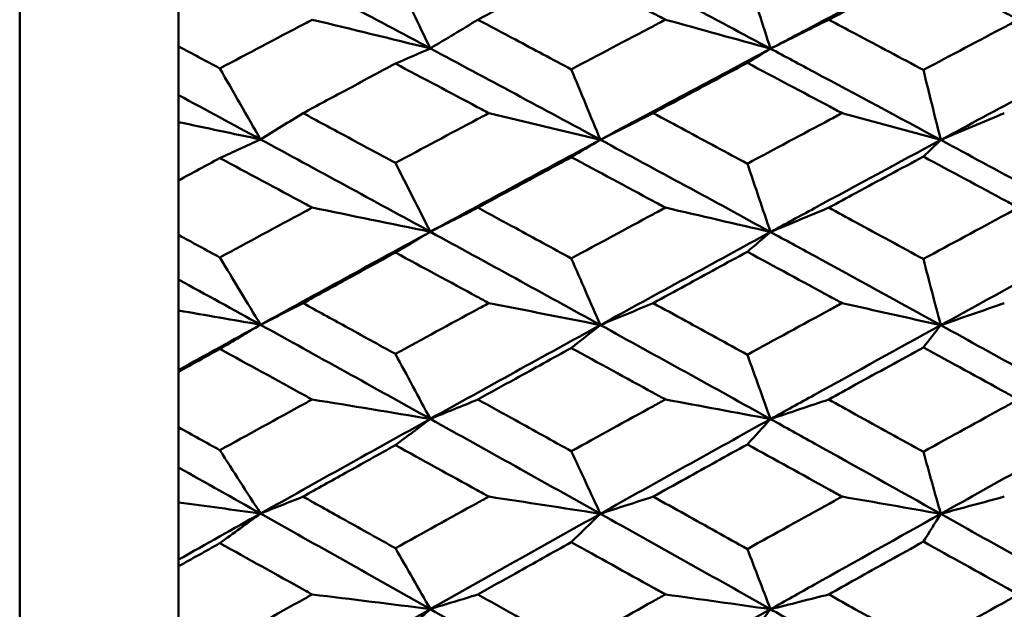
# Model space of a CAD drawing. Header units: millimetres. Extents: x 626 to 2725, y 57 to 2097.
# Tile 96 of 133: x 1007.29 to 1013.48, y 206.07 to 209.78. Entities that reach past the tile are written whole.
import ezdxf

# ---------------------------------------------------------------- set-up
doc = ezdxf.new("R2010")
doc.units = ezdxf.units.MM
doc.header["$LTSCALE"] = 10
doc.layers.add('Widoczne (ISO)', color=7, linetype='Continuous', lineweight=50)

msp = doc.modelspace()

# ---------------------------------------------------------------- linework, layer by layer
at = {"layer": 'Widoczne (ISO)'}
for p, q in [((1007.2873, 184.4165), (1007.2873, 220.4165)), ((1008.2873, 209.9464), (1008.2873, 209.611)), ((1008.2873, 209.3045), (1008.2873, 209.611)), ((1008.2873, 209.1348), (1008.2873, 209.3045)), ((1008.2873, 208.7681), (1008.2873, 209.1348)), ((1008.2873, 208.7681), (1008.2873, 208.4251)), ((1008.2873, 208.1445), (1008.2873, 208.4251)), ((1008.2873, 207.9499), (1008.2873, 208.1445)), ((1008.2873, 207.5754), (1008.2873, 207.9499)), ((1008.2873, 207.5648), (1008.2873, 207.5754)), ((1008.2873, 207.5648), (1008.2873, 207.2155)), ((1008.2873, 206.9619), (1008.2873, 207.2155)), ((1008.2873, 206.743), (1008.2873, 206.9619)), ((1008.2873, 206.3835), (1008.2873, 206.743)), ((1008.2873, 206.3411), (1008.2873, 206.3835)), ((1008.2873, 206.3411), (1008.2873, 205.9869))]:
    msp.add_line(p, q, dxfattribs=at)
msp.add_circle((1045.3196, 202.4165), 50, dxfattribs=at)
for points in [[(1009.8708, 209.5981), (1009.5146, 209.7883), (1009.1585, 209.9775), (1008.8027, 210.1656)], [(1012.0113, 209.5964), (1011.6545, 209.7864), (1011.2975, 209.9754), (1010.9406, 210.1633)], [(1014.1524, 209.5953), (1013.7957, 209.7854), (1013.4389, 209.9742), (1013.0822, 210.1618)], [(1009.8708, 209.5981), (1009.7976, 209.7499), (1009.7244, 209.9017), (1009.6512, 210.0536)], [(1012.0113, 209.5964), (1011.9626, 209.7472), (1011.9139, 209.8981), (1011.8652, 210.0491)], [(1009.1276, 209.779), (1009.3759, 209.7191), (1009.6237, 209.6588), (1009.8708, 209.5981)], [(1010.1703, 209.779), (1010.0703, 209.7187), (1009.9705, 209.6584), (1009.8708, 209.5981)], [(1011.35, 209.779), (1011.571, 209.7184), (1011.7915, 209.6575), (1012.0113, 209.5964)], [(1012.3772, 209.779), (1012.2551, 209.7182), (1012.1331, 209.6573), (1012.0113, 209.5964)], [(1009.8708, 209.5981), (1009.7976, 209.5664), (1009.7244, 209.5347), (1009.6512, 209.5028)], [(1010.9406, 209.0239), (1010.5839, 209.2163), (1010.2273, 209.4077), (1009.8708, 209.5981)], [(1012.0113, 209.5964), (1011.6545, 209.4068), (1011.2975, 209.2159), (1010.9406, 209.0239)], [(1012.0113, 209.5964), (1011.9626, 209.5667), (1011.9139, 209.5371), (1011.8652, 209.5074)], [(1014.1524, 209.5953), (1013.7957, 209.4054), (1013.4389, 209.2145), (1013.0822, 209.0226)], [(1008.8027, 209.0259), (1008.7173, 209.1746), (1008.6319, 209.3234), (1008.5465, 209.4723)], [(1010.9406, 209.0239), (1010.8796, 209.1715), (1010.8187, 209.3191), (1010.7577, 209.4667)], [(1013.0822, 209.0226), (1013.0457, 209.1694), (1013.0092, 209.3162), (1012.9727, 209.463)], [(1008.8027, 209.0259), (1008.6308, 209.119), (1008.459, 209.2118), (1008.2873, 209.3045)], [(1008.2873, 209.1348), (1008.4594, 209.0987), (1008.6312, 209.0624), (1008.8027, 209.0259)], [(1009.0699, 209.1913), (1008.9807, 209.1362), (1008.8916, 209.081), (1008.8027, 209.0259)], [(1010.2386, 209.1913), (1010.4732, 209.1358), (1010.7072, 209.08), (1010.9406, 209.0239)], [(1011.273, 209.1913), (1011.162, 209.1355), (1011.0512, 209.0797), (1010.9406, 209.0239)], [(1012.461, 209.1913), (1012.6686, 209.1353), (1012.8757, 209.0791), (1013.0822, 209.0226)], [(1013.4819, 209.1913), (1013.3485, 209.1351), (1013.2152, 209.0789), (1013.0822, 209.0226)], [(1008.8027, 209.0259), (1008.7173, 208.9869), (1008.6319, 208.9479), (1008.5465, 208.9088)], [(1009.8708, 208.445), (1009.5146, 208.6395), (1009.1585, 208.8331), (1008.8027, 209.0259)], [(1010.9406, 209.0239), (1010.5839, 208.8321), (1010.2273, 208.6391), (1009.8708, 208.445)], [(1010.9406, 209.0239), (1010.8796, 208.9875), (1010.8187, 208.951), (1010.7577, 208.9144)], [(1012.0113, 208.4435), (1011.6545, 208.6379), (1011.2975, 208.8314), (1010.9406, 209.0239)], [(1013.0822, 209.0226), (1013.0457, 208.9878), (1013.0092, 208.9529), (1012.9727, 208.9181)], [(1014.1524, 208.4426), (1013.7957, 208.6371), (1013.4389, 208.8304), (1013.0822, 209.0226)], [(1009.8708, 208.445), (1009.7976, 208.5893), (1009.7244, 208.7335), (1009.6512, 208.8779)], [(1012.0113, 208.4435), (1011.9626, 208.5867), (1011.9139, 208.73), (1011.8652, 208.8732)], [(1009.1276, 208.5969), (1009.3759, 208.5465), (1009.6237, 208.4959), (1009.8708, 208.445)], [(1010.1703, 208.5969), (1010.0703, 208.5463), (1009.9705, 208.4957), (1009.8708, 208.445)], [(1011.35, 208.5969), (1011.571, 208.546), (1011.7915, 208.4949), (1012.0113, 208.4435)], [(1012.3772, 208.5969), (1012.2551, 208.5458), (1012.1331, 208.4947), (1012.0113, 208.4435)], [(1009.8708, 208.445), (1009.5146, 208.2511), (1009.1585, 208.0561), (1008.8027, 207.8601)], [(1009.8708, 208.445), (1009.7976, 208.4016), (1009.7244, 208.3581), (1009.6512, 208.3145)], [(1010.9406, 207.8585), (1010.5839, 208.0548), (1010.2273, 208.2503), (1009.8708, 208.445)], [(1012.0113, 208.4435), (1011.6545, 208.2496), (1011.2975, 208.0545), (1010.9406, 207.8585)], [(1012.0113, 208.4435), (1011.9626, 208.4021), (1011.9139, 208.3607), (1011.8652, 208.3192)], [(1014.1524, 208.4426), (1013.7957, 208.2484), (1013.4389, 208.0533), (1013.0822, 207.8574)], [(1008.8027, 207.8601), (1008.7173, 208.0011), (1008.6319, 208.1422), (1008.5465, 208.2833)], [(1010.9406, 207.8585), (1010.8796, 207.9982), (1010.8187, 208.1378), (1010.7577, 208.2775)], [(1013.0822, 207.8574), (1013.0457, 207.9962), (1013.0092, 208.135), (1012.9727, 208.2739)], [(1008.8027, 207.8601), (1008.6308, 207.9551), (1008.459, 208.0499), (1008.2873, 208.1445)], [(1009.0699, 207.9963), (1008.9807, 207.9509), (1008.8916, 207.9055), (1008.8027, 207.8601)], [(1010.2386, 207.9963), (1010.4732, 207.9506), (1010.7072, 207.9047), (1010.9406, 207.8585)], [(1011.273, 207.9963), (1011.162, 207.9504), (1011.0512, 207.9045), (1010.9406, 207.8585)], [(1012.461, 207.9963), (1012.6686, 207.9502), (1012.8757, 207.9039), (1013.0822, 207.8574)], [(1013.4819, 207.9963), (1013.3485, 207.9501), (1013.2152, 207.9038), (1013.0822, 207.8574)], [(1008.2873, 207.9499), (1008.4594, 207.9201), (1008.6312, 207.8902), (1008.8027, 207.8601)], [(1008.8027, 207.8601), (1008.6308, 207.7654), (1008.459, 207.6705), (1008.2873, 207.5754)], [(1008.8027, 207.8601), (1008.7173, 207.8096), (1008.6319, 207.7589), (1008.5465, 207.7082)], [(1009.8708, 207.2681), (1009.5146, 207.4661), (1009.1585, 207.6635), (1008.8027, 207.8601)], [(1010.9406, 207.8585), (1010.5839, 207.6627), (1010.2273, 207.4659), (1009.8708, 207.2681)], [(1010.9406, 207.8585), (1010.8796, 207.8104), (1010.8187, 207.7622), (1010.7577, 207.7139)], [(1012.0113, 207.2669), (1011.6545, 207.4648), (1011.2975, 207.6621), (1010.9406, 207.8585)], [(1013.0822, 207.8574), (1013.0457, 207.8109), (1013.0092, 207.7643), (1012.9727, 207.7176)], [(1014.1524, 207.2662), (1013.7957, 207.4642), (1013.4389, 207.6613), (1013.0822, 207.8574)], [(1009.8708, 207.2681), (1009.7976, 207.4042), (1009.7244, 207.5404), (1009.6512, 207.6766)], [(1012.0113, 207.2669), (1011.9626, 207.4019), (1011.9139, 207.5369), (1011.8652, 207.6719)], [(1009.1276, 207.3903), (1009.3759, 207.3498), (1009.6237, 207.3091), (1009.8708, 207.2681)], [(1010.1703, 207.3903), (1010.0703, 207.3496), (1009.9705, 207.3089), (1009.8708, 207.2681)], [(1011.35, 207.3903), (1011.571, 207.3494), (1011.7915, 207.3082), (1012.0113, 207.2669)], [(1012.3772, 207.3903), (1012.2551, 207.3492), (1012.1331, 207.3081), (1012.0113, 207.2669)], [(1009.8708, 207.2681), (1009.5146, 207.0706), (1009.1585, 206.8722), (1008.8027, 206.6729)], [(1009.8708, 207.2681), (1009.7976, 207.2131), (1009.7244, 207.158), (1009.6512, 207.1029)], [(1010.9406, 206.6716), (1010.5839, 206.871), (1010.2273, 207.0699), (1009.8708, 207.2681)], [(1012.0113, 207.2669), (1011.6545, 207.0693), (1011.2975, 206.8709), (1010.9406, 206.6716)], [(1012.0113, 207.2669), (1011.9626, 207.2139), (1011.9139, 207.1608), (1011.8652, 207.1077)], [(1014.1524, 207.2662), (1013.7957, 207.0684), (1013.4389, 206.8699), (1013.0822, 206.6708)], [(1008.8027, 206.6729), (1008.7173, 206.8056), (1008.6319, 206.9383), (1008.5465, 207.0711)], [(1010.9406, 206.6716), (1010.8796, 206.8028), (1010.8187, 206.934), (1010.7577, 207.0653)], [(1013.0822, 206.6708), (1013.0457, 206.801), (1013.0092, 206.9313), (1012.9727, 207.0616)], [(1008.8027, 206.6729), (1008.6308, 206.7694), (1008.459, 206.8657), (1008.2873, 206.9619)], [(1009.0699, 206.7794), (1008.9807, 206.7439), (1008.8916, 206.7084), (1008.8027, 206.6729)], [(1010.2386, 206.7794), (1010.4732, 206.7436), (1010.7072, 206.7077), (1010.9406, 206.6716)], [(1011.273, 206.7794), (1011.162, 206.7435), (1011.0512, 206.7076), (1010.9406, 206.6716)], [(1012.461, 206.7794), (1012.6686, 206.7433), (1012.8757, 206.7071), (1013.0822, 206.6708)], [(1013.4819, 206.7794), (1013.3485, 206.7432), (1013.2152, 206.707), (1013.0822, 206.6708)], [(1008.2873, 206.743), (1008.4594, 206.7198), (1008.6312, 206.6964), (1008.8027, 206.6729)], [(1008.8027, 206.6729), (1008.6308, 206.5766), (1008.459, 206.4802), (1008.2873, 206.3835)], [(1008.8027, 206.6729), (1008.7173, 206.6109), (1008.6319, 206.5488), (1008.5465, 206.4867)], [(1009.8708, 206.0721), (1009.5146, 206.2728), (1009.1585, 206.4731), (1008.8027, 206.6729)], [(1010.9406, 206.6716), (1010.5839, 206.4725), (1010.2273, 206.2727), (1009.8708, 206.0721)], [(1010.9406, 206.6716), (1010.8796, 206.612), (1010.8187, 206.5523), (1010.7577, 206.4925)], [(1012.0113, 206.0712), (1011.6545, 206.2718), (1011.2975, 206.472), (1010.9406, 206.6716)], [(1013.0822, 206.6708), (1013.0457, 206.6126), (1013.0092, 206.5545), (1012.9727, 206.4963)], [(1014.1524, 206.0706), (1013.7957, 206.2714), (1013.4389, 206.4715), (1013.0822, 206.6708)], [(1009.8708, 206.0721), (1009.7976, 206.1996), (1009.7244, 206.3271), (1009.6512, 206.4547)], [(1012.0113, 206.0712), (1011.9626, 206.1974), (1011.9139, 206.3236), (1011.8652, 206.4499)], [(1009.1276, 206.1641), (1009.3759, 206.1336), (1009.6237, 206.1029), (1009.8708, 206.0721)], [(1010.1703, 206.1641), (1010.0703, 206.1335), (1009.9705, 206.1028), (1009.8708, 206.0721)], [(1011.35, 206.1641), (1011.571, 206.1333), (1011.7915, 206.1023), (1012.0113, 206.0712)], [(1012.3772, 206.1641), (1012.2551, 206.1332), (1012.1331, 206.1022), (1012.0113, 206.0712)], [(1009.8708, 206.0721), (1009.5146, 205.8717), (1009.1585, 205.6706), (1008.8027, 205.4688)], [(1009.8708, 206.0721), (1009.7976, 206.0057), (1009.7244, 205.9393), (1009.6512, 205.8728)], [(1010.9406, 205.4679), (1010.5839, 205.6697), (1010.2273, 205.8711), (1009.8708, 206.0721)], [(1012.0113, 206.0712), (1011.6545, 205.8707), (1011.2975, 205.6696), (1010.9406, 205.4679)], [(1012.0113, 206.0712), (1011.9626, 206.0067), (1011.9139, 205.9422), (1011.8652, 205.8776)]]:
    msp.add_open_spline(points, degree=3, dxfattribs=at)
for points, knots in [([(1013.0822, 210.1618), (1012.8172, 210.0227), (1012.5522, 209.883), (1012.1953, 209.694), (1012.1033, 209.6452), (1012.0113, 209.5964)], [0.3692784, 0.3692784, 0.3692784, 0.3692784, 0.4608442, 0.4608442, 0.492629, 0.492629, 0.492629, 0.492629]), ([(1010.7577, 210.0893), (1010.6403, 210.0275), (1010.523, 209.9657), (1010.3272, 209.8622), (1010.2487, 209.8206), (1010.1703, 209.779)], [0.02104899, 0.02104899, 0.02104899, 0.02104899, 0.0615671, 0.0615671, 0.08866561, 0.08866561, 0.08866561, 0.08866561]), ([(1011.35, 209.779), (1011.3248, 209.7922), (1011.2997, 209.8055), (1011.1022, 209.9091), (1010.93, 209.9994), (1010.7577, 210.0893)], [0.07597559, 0.07597559, 0.07597559, 0.07597559, 0.08464777, 0.08464777, 0.14401425, 0.14401425, 0.14401425, 0.14401425]), ([(1012.9727, 210.0929), (1012.8307, 210.0183), (1012.6887, 209.9435), (1012.4902, 209.8388), (1012.4337, 209.8089), (1012.3772, 209.779)], [0.01259731, 0.01259731, 0.01259731, 0.01259731, 0.06159863, 0.06159863, 0.08110666, 0.08110666, 0.08110666, 0.08110666]), ([(1013.5707, 209.779), (1013.5454, 209.7923), (1013.5202, 209.8056), (1013.3208, 209.9105), (1013.1468, 210.0019), (1012.9727, 210.0929)], [0.06686277, 0.06686277, 0.06686277, 0.06686277, 0.07557848, 0.07557848, 0.13558897, 0.13558897, 0.13558897, 0.13558897]), ([(1008.5465, 209.4723), (1008.7238, 209.5662), (1008.9012, 209.6599), (1009.0949, 209.7618), (1009.1112, 209.7704), (1009.1276, 209.779)], [0.0297954, 0.0297954, 0.0297954, 0.0297954, 0.09092493, 0.09092493, 0.09655955, 0.09655955, 0.09655955, 0.09655955]), ([(1010.1703, 209.779), (1010.2487, 209.7374), (1010.3271, 209.6958), (1010.523, 209.5917), (1010.6403, 209.5292), (1010.7577, 209.4667)], [0.03448054, 0.03448054, 0.03448054, 0.03448054, 0.06157222, 0.06157222, 0.10209717, 0.10209717, 0.10209717, 0.10209717]), ([(1010.7577, 209.4667), (1010.9299, 209.5578), (1011.1021, 209.6486), (1011.2995, 209.7525), (1011.3248, 209.7657), (1011.35, 209.779)], [0.02530969, 0.02530969, 0.02530969, 0.02530969, 0.08465152, 0.08465152, 0.09334823, 0.09334823, 0.09334823, 0.09334823]), ([(1012.3772, 209.779), (1012.4337, 209.7491), (1012.4902, 209.7192), (1012.6887, 209.614), (1012.8307, 209.5386), (1012.9727, 209.463)], [0.04208868, 0.04208868, 0.04208868, 0.04208868, 0.06158988, 0.06158988, 0.11059803, 0.11059803, 0.11059803, 0.11059803]), ([(1012.9727, 209.463), (1013.1467, 209.5553), (1013.3208, 209.6472), (1013.5201, 209.7523), (1013.5454, 209.7657), (1013.5707, 209.779)], [0.01556037, 0.01556037, 0.01556037, 0.01556037, 0.07555527, 0.07555527, 0.08428623, 0.08428623, 0.08428623, 0.08428623]), ([(1008.2873, 209.611), (1008.3731, 209.5651), (1008.459, 209.5191), (1008.5455, 209.4728), (1008.546, 209.4725), (1008.5465, 209.4723)], [0, 0, 0, 0, 0.02969567, 0.02969567, 0.02988021, 0.02988021, 0.02988021, 0.02988021]), ([(1013.0822, 209.0226), (1012.8172, 209.1655), (1012.5522, 209.3076), (1012.1953, 209.4983), (1012.1033, 209.5474), (1012.0113, 209.5964)], [0.3692784, 0.3692784, 0.3692784, 0.3692784, 0.4608442, 0.4608442, 0.492629, 0.492629, 0.492629, 0.492629]), ([(1011.8652, 209.5074), (1011.7354, 209.4384), (1011.6057, 209.3692), (1011.4084, 209.2637), (1011.3407, 209.2275), (1011.273, 209.1913)], [0.01681985, 0.01681985, 0.01681985, 0.01681985, 0.06159108, 0.06159108, 0.08495433, 0.08495433, 0.08495433, 0.08495433]), ([(1012.461, 209.1913), (1012.4354, 209.2049), (1012.4099, 209.2185), (1012.2113, 209.3241), (1012.0382, 209.4159), (1011.8652, 209.5074)], [0.07138254, 0.07138254, 0.07138254, 0.07138254, 0.08018544, 0.08018544, 0.13983561, 0.13983561, 0.13983561, 0.13983561]), ([(1009.6512, 209.5028), (1009.5463, 209.4468), (1009.4415, 209.3907), (1009.2477, 209.2869), (1009.1588, 209.2391), (1009.0699, 209.1913)], [0.02528165, 0.02528165, 0.02528165, 0.02528165, 0.06150593, 0.06150593, 0.09223152, 0.09223152, 0.09223152, 0.09223152]), ([(1010.2386, 209.1913), (1010.2144, 209.2041), (1010.1902, 209.217), (1009.9944, 209.3211), (1009.8228, 209.4121), (1009.6512, 209.5028)], [0.0806421, 0.0806421, 0.0806421, 0.0806421, 0.08897282, 0.08897282, 0.14811965, 0.14811965, 0.14811965, 0.14811965]), ([(1009.0699, 209.1913), (1009.1588, 209.1435), (1009.2477, 209.0956), (1009.4414, 208.9911), (1009.5463, 208.9345), (1009.6512, 208.8779)], [0.03078053, 0.03078053, 0.03078053, 0.03078053, 0.06149921, 0.06149921, 0.09773041, 0.09773041, 0.09773041, 0.09773041]), ([(1009.6512, 208.8779), (1009.8227, 208.9697), (1009.9942, 209.0612), (1010.19, 209.1655), (1010.2143, 209.1784), (1010.2386, 209.1913)], [0.02983351, 0.02983351, 0.02983351, 0.02983351, 0.0889495, 0.0889495, 0.09731113, 0.09731113, 0.09731113, 0.09731113]), ([(1011.273, 209.1913), (1011.3407, 209.155), (1011.4083, 209.1188), (1011.6057, 209.0128), (1011.7354, 208.9431), (1011.8652, 208.8732)], [0.03825175, 0.03825175, 0.03825175, 0.03825175, 0.06160817, 0.06160817, 0.10638617, 0.10638617, 0.10638617, 0.10638617]), ([(1011.8652, 208.8732), (1012.0382, 208.9658), (1012.2112, 209.0582), (1012.4098, 209.164), (1012.4354, 209.1776), (1012.461, 209.1913)], [0.02053386, 0.02053386, 0.02053386, 0.02053386, 0.08016461, 0.08016461, 0.08898694, 0.08898694, 0.08898694, 0.08898694]), ([(1013.0822, 209.0226), (1012.8172, 208.8801), (1012.5522, 208.7369), (1012.1953, 208.5435), (1012.1033, 208.4935), (1012.0113, 208.4435)], [0.3692784, 0.3692784, 0.3692784, 0.3692784, 0.4608442, 0.4608442, 0.492629, 0.492629, 0.492629, 0.492629]), ([(1008.5465, 208.9088), (1008.546, 208.9085), (1008.5455, 208.9082), (1008.459, 208.8614), (1008.3731, 208.8148), (1008.2873, 208.7681)], [0.02951568, 0.02951568, 0.02951568, 0.02951568, 0.02969929, 0.02969929, 0.05939589, 0.05939589, 0.05939589, 0.05939589]), ([(1009.1276, 208.5969), (1009.1113, 208.6056), (1009.0951, 208.6143), (1008.9014, 208.7185), (1008.724, 208.8138), (1008.5465, 208.9088)], [0.0853813, 0.0853813, 0.0853813, 0.0853813, 0.09097809, 0.09097809, 0.15214536, 0.15214536, 0.15214536, 0.15214536]), ([(1010.7577, 208.9144), (1010.6403, 208.8512), (1010.523, 208.7878), (1010.3272, 208.6819), (1010.2487, 208.6394), (1010.1703, 208.5969)], [0.02104899, 0.02104899, 0.02104899, 0.02104899, 0.0615671, 0.0615671, 0.08866561, 0.08866561, 0.08866561, 0.08866561]), ([(1011.35, 208.5969), (1011.3248, 208.6104), (1011.2997, 208.6239), (1011.1022, 208.73), (1010.93, 208.8223), (1010.7577, 208.9144)], [0.07597559, 0.07597559, 0.07597559, 0.07597559, 0.08464777, 0.08464777, 0.14401425, 0.14401425, 0.14401425, 0.14401425]), ([(1012.9727, 208.9181), (1012.8307, 208.8417), (1012.6887, 208.7652), (1012.4902, 208.658), (1012.4337, 208.6274), (1012.3772, 208.5969)], [0.01259731, 0.01259731, 0.01259731, 0.01259731, 0.06159863, 0.06159863, 0.08110666, 0.08110666, 0.08110666, 0.08110666]), ([(1013.5707, 208.5969), (1013.5454, 208.6105), (1013.5202, 208.6241), (1013.3208, 208.7314), (1013.1468, 208.8249), (1012.9727, 208.9181)], [0.06686277, 0.06686277, 0.06686277, 0.06686277, 0.07557848, 0.07557848, 0.13558897, 0.13558897, 0.13558897, 0.13558897]), ([(1008.5465, 208.2833), (1008.7238, 208.3793), (1008.9012, 208.475), (1009.0949, 208.5793), (1009.1112, 208.5881), (1009.1276, 208.5969)], [0.0297954, 0.0297954, 0.0297954, 0.0297954, 0.09092493, 0.09092493, 0.09655955, 0.09655955, 0.09655955, 0.09655955]), ([(1010.1703, 208.5969), (1010.2487, 208.5543), (1010.3271, 208.5117), (1010.523, 208.4053), (1010.6403, 208.3415), (1010.7577, 208.2775)], [0.03448054, 0.03448054, 0.03448054, 0.03448054, 0.06157222, 0.06157222, 0.10209717, 0.10209717, 0.10209717, 0.10209717]), ([(1010.7577, 208.2775), (1010.9299, 208.3706), (1011.1021, 208.4635), (1011.2995, 208.5697), (1011.3248, 208.5833), (1011.35, 208.5969)], [0.02530969, 0.02530969, 0.02530969, 0.02530969, 0.08465152, 0.08465152, 0.09334823, 0.09334823, 0.09334823, 0.09334823]), ([(1012.3772, 208.5969), (1012.4337, 208.5663), (1012.4902, 208.5357), (1012.6887, 208.4282), (1012.8307, 208.3511), (1012.9727, 208.2739)], [0.04208868, 0.04208868, 0.04208868, 0.04208868, 0.06158988, 0.06158988, 0.11059803, 0.11059803, 0.11059803, 0.11059803]), ([(1012.9727, 208.2739), (1013.1467, 208.3681), (1013.3208, 208.4621), (1013.5201, 208.5696), (1013.5454, 208.5832), (1013.5707, 208.5969)], [0.01556037, 0.01556037, 0.01556037, 0.01556037, 0.07555527, 0.07555527, 0.08428623, 0.08428623, 0.08428623, 0.08428623]), ([(1008.2873, 208.4251), (1008.3731, 208.3782), (1008.459, 208.3312), (1008.5455, 208.2839), (1008.546, 208.2836), (1008.5465, 208.2833)], [0, 0, 0, 0, 0.02969567, 0.02969567, 0.02988021, 0.02988021, 0.02988021, 0.02988021]), ([(1013.0822, 207.8574), (1012.8172, 208.0032), (1012.5522, 208.1484), (1012.1953, 208.3433), (1012.1033, 208.3934), (1012.0113, 208.4435)], [0.3692784, 0.3692784, 0.3692784, 0.3692784, 0.4608442, 0.4608442, 0.492629, 0.492629, 0.492629, 0.492629]), ([(1009.6512, 208.3145), (1009.5463, 208.2573), (1009.4415, 208.2), (1009.2477, 208.0939), (1009.1588, 208.0452), (1009.0699, 207.9963)], [0.02528165, 0.02528165, 0.02528165, 0.02528165, 0.06150593, 0.06150593, 0.09223152, 0.09223152, 0.09223152, 0.09223152]), ([(1010.2386, 207.9963), (1010.2144, 208.0095), (1010.1902, 208.0226), (1009.9944, 208.1288), (1009.8228, 208.2218), (1009.6512, 208.3145)], [0.0806421, 0.0806421, 0.0806421, 0.0806421, 0.08897282, 0.08897282, 0.14811965, 0.14811965, 0.14811965, 0.14811965]), ([(1011.8652, 208.3192), (1011.7354, 208.2487), (1011.6057, 208.178), (1011.4084, 208.0703), (1011.3407, 208.0333), (1011.273, 207.9963)], [0.01681985, 0.01681985, 0.01681985, 0.01681985, 0.06159108, 0.06159108, 0.08495433, 0.08495433, 0.08495433, 0.08495433]), ([(1012.461, 207.9963), (1012.4354, 208.0102), (1012.4099, 208.0241), (1012.2113, 208.1319), (1012.0382, 208.2257), (1011.8652, 208.3192)], [0.07138254, 0.07138254, 0.07138254, 0.07138254, 0.08018544, 0.08018544, 0.13983561, 0.13983561, 0.13983561, 0.13983561]), ([(1009.0699, 207.9963), (1009.1588, 207.9475), (1009.2477, 207.8987), (1009.4414, 207.7921), (1009.5463, 207.7344), (1009.6512, 207.6766)], [0.03078053, 0.03078053, 0.03078053, 0.03078053, 0.06149921, 0.06149921, 0.09773041, 0.09773041, 0.09773041, 0.09773041]), ([(1009.6512, 207.6766), (1009.8227, 207.7702), (1009.9942, 207.8636), (1010.19, 207.97), (1010.2143, 207.9832), (1010.2386, 207.9963)], [0.02983351, 0.02983351, 0.02983351, 0.02983351, 0.0889495, 0.0889495, 0.09731113, 0.09731113, 0.09731113, 0.09731113]), ([(1011.273, 207.9963), (1011.3407, 207.9593), (1011.4083, 207.9223), (1011.6057, 207.8143), (1011.7354, 207.7431), (1011.8652, 207.6719)], [0.03825175, 0.03825175, 0.03825175, 0.03825175, 0.06160817, 0.06160817, 0.10638617, 0.10638617, 0.10638617, 0.10638617]), ([(1011.8652, 207.6719), (1012.0382, 207.7663), (1012.2112, 207.8606), (1012.4098, 207.9685), (1012.4354, 207.9824), (1012.461, 207.9963)], [0.02053386, 0.02053386, 0.02053386, 0.02053386, 0.08016461, 0.08016461, 0.08898694, 0.08898694, 0.08898694, 0.08898694]), ([(1013.0822, 207.8574), (1012.8172, 207.7119), (1012.5522, 207.5659), (1012.1953, 207.3687), (1012.1033, 207.3179), (1012.0113, 207.2669)], [0.3692784, 0.3692784, 0.3692784, 0.3692784, 0.4608442, 0.4608442, 0.492629, 0.492629, 0.492629, 0.492629]), ([(1008.5465, 207.7082), (1008.546, 207.7079), (1008.5455, 207.7076), (1008.459, 207.6598), (1008.3731, 207.6123), (1008.2873, 207.5648)], [0.02951568, 0.02951568, 0.02951568, 0.02951568, 0.02969929, 0.02969929, 0.05939589, 0.05939589, 0.05939589, 0.05939589]), ([(1009.1276, 207.3903), (1009.1113, 207.3992), (1009.0951, 207.4081), (1008.9014, 207.5142), (1008.724, 207.6113), (1008.5465, 207.7082)], [0.0853813, 0.0853813, 0.0853813, 0.0853813, 0.09097809, 0.09097809, 0.15214536, 0.15214536, 0.15214536, 0.15214536]), ([(1010.7577, 207.7139), (1010.6403, 207.6495), (1010.523, 207.5849), (1010.3272, 207.477), (1010.2487, 207.4337), (1010.1703, 207.3903)], [0.02104899, 0.02104899, 0.02104899, 0.02104899, 0.0615671, 0.0615671, 0.08866561, 0.08866561, 0.08866561, 0.08866561]), ([(1011.35, 207.3903), (1011.3248, 207.4041), (1011.2997, 207.4179), (1011.1022, 207.5259), (1010.93, 207.62), (1010.7577, 207.7139)], [0.07597559, 0.07597559, 0.07597559, 0.07597559, 0.08464777, 0.08464777, 0.14401425, 0.14401425, 0.14401425, 0.14401425]), ([(1012.9727, 207.7176), (1012.8307, 207.6398), (1012.6887, 207.5618), (1012.4902, 207.4526), (1012.4337, 207.4215), (1012.3772, 207.3903)], [0.01259731, 0.01259731, 0.01259731, 0.01259731, 0.06159863, 0.06159863, 0.08110666, 0.08110666, 0.08110666, 0.08110666]), ([(1013.5707, 207.3903), (1013.5454, 207.4042), (1013.5202, 207.4181), (1013.3208, 207.5274), (1013.1468, 207.6226), (1012.9727, 207.7176)], [0.06686277, 0.06686277, 0.06686277, 0.06686277, 0.07557848, 0.07557848, 0.13558897, 0.13558897, 0.13558897, 0.13558897]), ([(1008.5465, 207.0711), (1008.7238, 207.1688), (1008.9012, 207.2662), (1009.0949, 207.3724), (1009.1112, 207.3814), (1009.1276, 207.3903)], [0.0297954, 0.0297954, 0.0297954, 0.0297954, 0.09092493, 0.09092493, 0.09655955, 0.09655955, 0.09655955, 0.09655955]), ([(1010.1703, 207.3903), (1010.2487, 207.347), (1010.3271, 207.3036), (1010.523, 207.1953), (1010.6403, 207.1303), (1010.7577, 207.0653)], [0.03448054, 0.03448054, 0.03448054, 0.03448054, 0.06157222, 0.06157222, 0.10209717, 0.10209717, 0.10209717, 0.10209717]), ([(1010.7577, 207.0653), (1010.9299, 207.16), (1011.1021, 207.2545), (1011.2995, 207.3627), (1011.3248, 207.3765), (1011.35, 207.3903)], [0.02530969, 0.02530969, 0.02530969, 0.02530969, 0.08465152, 0.08465152, 0.09334823, 0.09334823, 0.09334823, 0.09334823]), ([(1012.3772, 207.3903), (1012.4337, 207.3592), (1012.4902, 207.328), (1012.6887, 207.2185), (1012.8307, 207.1401), (1012.9727, 207.0616)], [0.04208868, 0.04208868, 0.04208868, 0.04208868, 0.06158988, 0.06158988, 0.11059803, 0.11059803, 0.11059803, 0.11059803]), ([(1012.9727, 207.0616), (1013.1467, 207.1574), (1013.3208, 207.2531), (1013.5201, 207.3625), (1013.5454, 207.3764), (1013.5707, 207.3903)], [0.01556037, 0.01556037, 0.01556037, 0.01556037, 0.07555527, 0.07555527, 0.08428623, 0.08428623, 0.08428623, 0.08428623]), ([(1008.2873, 207.2155), (1008.3731, 207.1677), (1008.459, 207.1199), (1008.5455, 207.0717), (1008.546, 207.0714), (1008.5465, 207.0711)], [0, 0, 0, 0, 0.02969567, 0.02969567, 0.02988021, 0.02988021, 0.02988021, 0.02988021]), ([(1013.0822, 206.6708), (1012.8172, 206.8189), (1012.5522, 206.9665), (1012.1953, 207.1649), (1012.1033, 207.2159), (1012.0113, 207.2669)], [0.3692784, 0.3692784, 0.3692784, 0.3692784, 0.4608442, 0.4608442, 0.492629, 0.492629, 0.492629, 0.492629]), ([(1009.6512, 207.1029), (1009.5463, 207.0447), (1009.4415, 206.9864), (1009.2477, 206.8786), (1009.1588, 206.829), (1009.0699, 206.7794)], [0.02528165, 0.02528165, 0.02528165, 0.02528165, 0.06150593, 0.06150593, 0.09223152, 0.09223152, 0.09223152, 0.09223152]), ([(1010.2386, 206.7794), (1010.2144, 206.7927), (1010.1902, 206.8061), (1009.9944, 206.914), (1009.8228, 207.0085), (1009.6512, 207.1029)], [0.0806421, 0.0806421, 0.0806421, 0.0806421, 0.08897282, 0.08897282, 0.14811965, 0.14811965, 0.14811965, 0.14811965]), ([(1011.8652, 207.1077), (1011.7354, 207.0359), (1011.6057, 206.9641), (1011.4084, 206.8546), (1011.3407, 206.817), (1011.273, 206.7794)], [0.01681985, 0.01681985, 0.01681985, 0.01681985, 0.06159108, 0.06159108, 0.08495433, 0.08495433, 0.08495433, 0.08495433]), ([(1012.461, 206.7794), (1012.4354, 206.7935), (1012.4099, 206.8076), (1012.2113, 206.9172), (1012.0382, 207.0125), (1011.8652, 207.1077)], [0.07138254, 0.07138254, 0.07138254, 0.07138254, 0.08018544, 0.08018544, 0.13983561, 0.13983561, 0.13983561, 0.13983561]), ([(1009.0699, 206.7794), (1009.1588, 206.7298), (1009.2477, 206.6801), (1009.4414, 206.5719), (1009.5463, 206.5133), (1009.6512, 206.4547)], [0.03078053, 0.03078053, 0.03078053, 0.03078053, 0.06149921, 0.06149921, 0.09773041, 0.09773041, 0.09773041, 0.09773041]), ([(1009.6512, 206.4547), (1009.8227, 206.5497), (1009.9942, 206.6445), (1010.19, 206.7526), (1010.2143, 206.766), (1010.2386, 206.7794)], [0.02983351, 0.02983351, 0.02983351, 0.02983351, 0.0889495, 0.0889495, 0.09731113, 0.09731113, 0.09731113, 0.09731113]), ([(1011.273, 206.7794), (1011.3407, 206.7418), (1011.4083, 206.7042), (1011.6057, 206.5944), (1011.7354, 206.5222), (1011.8652, 206.4499)], [0.03825175, 0.03825175, 0.03825175, 0.03825175, 0.06160817, 0.06160817, 0.10638617, 0.10638617, 0.10638617, 0.10638617]), ([(1011.8652, 206.4499), (1012.0382, 206.5457), (1012.2112, 206.6414), (1012.4098, 206.7511), (1012.4354, 206.7652), (1012.461, 206.7794)], [0.02053386, 0.02053386, 0.02053386, 0.02053386, 0.08016461, 0.08016461, 0.08898694, 0.08898694, 0.08898694, 0.08898694]), ([(1013.0822, 206.6708), (1012.8172, 206.5229), (1012.5522, 206.3746), (1012.1953, 206.1745), (1012.1033, 206.1228), (1012.0113, 206.0712)], [0.3692784, 0.3692784, 0.3692784, 0.3692784, 0.4608442, 0.4608442, 0.492629, 0.492629, 0.492629, 0.492629]), ([(1008.5465, 206.4867), (1008.546, 206.4864), (1008.5455, 206.4861), (1008.459, 206.4376), (1008.3731, 206.3894), (1008.2873, 206.3411)], [0.02951568, 0.02951568, 0.02951568, 0.02951568, 0.02969929, 0.02969929, 0.05939589, 0.05939589, 0.05939589, 0.05939589]), ([(1009.1276, 206.1641), (1009.1113, 206.1732), (1009.0951, 206.1822), (1008.9014, 206.2898), (1008.724, 206.3883), (1008.5465, 206.4867)], [0.0853813, 0.0853813, 0.0853813, 0.0853813, 0.09097809, 0.09097809, 0.15214536, 0.15214536, 0.15214536, 0.15214536]), ([(1010.7577, 206.4925), (1010.6403, 206.4271), (1010.523, 206.3615), (1010.3272, 206.252), (1010.2487, 206.2081), (1010.1703, 206.1641)], [0.02104899, 0.02104899, 0.02104899, 0.02104899, 0.0615671, 0.0615671, 0.08866561, 0.08866561, 0.08866561, 0.08866561]), ([(1011.35, 206.1641), (1011.3248, 206.1781), (1011.2997, 206.1921), (1011.1022, 206.3017), (1010.93, 206.3972), (1010.7577, 206.4925)], [0.07597559, 0.07597559, 0.07597559, 0.07597559, 0.08464777, 0.08464777, 0.14401425, 0.14401425, 0.14401425, 0.14401425]), ([(1012.9727, 206.4963), (1012.8307, 206.4172), (1012.6887, 206.3381), (1012.4902, 206.2273), (1012.4337, 206.1957), (1012.3772, 206.1641)], [0.01259731, 0.01259731, 0.01259731, 0.01259731, 0.06159863, 0.06159863, 0.08110666, 0.08110666, 0.08110666, 0.08110666]), ([(1013.5707, 206.1641), (1013.5454, 206.1782), (1013.5202, 206.1923), (1013.3208, 206.3032), (1013.1468, 206.3998), (1012.9727, 206.4963)], [0.06686277, 0.06686277, 0.06686277, 0.06686277, 0.07557848, 0.07557848, 0.13558897, 0.13558897, 0.13558897, 0.13558897]), ([(1008.5465, 205.8406), (1008.7238, 205.9395), (1008.9012, 206.0383), (1009.0949, 206.146), (1009.1112, 206.1551), (1009.1276, 206.1641)], [0.0297954, 0.0297954, 0.0297954, 0.0297954, 0.09092493, 0.09092493, 0.09655955, 0.09655955, 0.09655955, 0.09655955]), ([(1010.1703, 206.1641), (1010.2487, 206.1202), (1010.3271, 206.0762), (1010.523, 205.9664), (1010.6403, 205.9006), (1010.7577, 205.8347)], [0.03448054, 0.03448054, 0.03448054, 0.03448054, 0.06157222, 0.06157222, 0.10209717, 0.10209717, 0.10209717, 0.10209717]), ([(1010.7577, 205.8347), (1010.9299, 205.9306), (1011.1021, 206.0264), (1011.2995, 206.1361), (1011.3248, 206.1501), (1011.35, 206.1641)], [0.02530969, 0.02530969, 0.02530969, 0.02530969, 0.08465152, 0.08465152, 0.09334823, 0.09334823, 0.09334823, 0.09334823]), ([(1012.3772, 206.1641), (1012.4337, 206.1326), (1012.4902, 206.101), (1012.6887, 205.99), (1012.8307, 205.9105), (1012.9727, 205.8309)], [0.04208868, 0.04208868, 0.04208868, 0.04208868, 0.06158988, 0.06158988, 0.11059803, 0.11059803, 0.11059803, 0.11059803]), ([(1012.9727, 205.8309), (1013.1467, 205.928), (1013.3208, 206.025), (1013.5201, 206.136), (1013.5454, 206.15), (1013.5707, 206.1641)], [0.01556037, 0.01556037, 0.01556037, 0.01556037, 0.07555527, 0.07555527, 0.08428623, 0.08428623, 0.08428623, 0.08428623]), ([(1013.0822, 205.4673), (1012.8172, 205.6172), (1012.5522, 205.7667), (1012.1953, 205.9677), (1012.1033, 206.0194), (1012.0113, 206.0712)], [0.3692784, 0.3692784, 0.3692784, 0.3692784, 0.4608442, 0.4608442, 0.492629, 0.492629, 0.492629, 0.492629])]:
    msp.add_open_spline(points, degree=3, knots=knots, dxfattribs=at)

doc.saveas('drawing.dxf')
